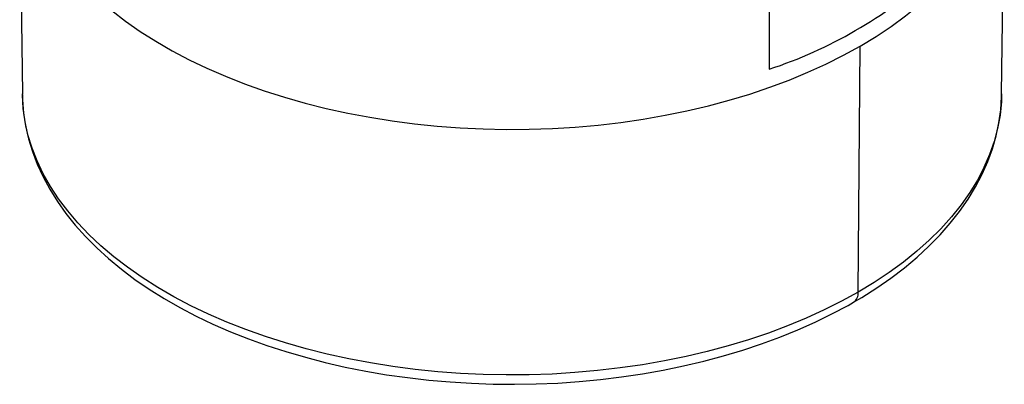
# Model space of a CAD drawing. Header units: millimetres. Extents: x 0 to 279, y 0 to 216.
# Tile 9 of 12: x 183 to 227, y 137 to 153. Entities that reach past the tile are written whole.
import ezdxf

# ---------------------------------------------------------------- set-up
doc = ezdxf.new("R2010")
doc.units = ezdxf.units.MM

msp = doc.modelspace()

# ---------------------------------------------------------------- linework, layer by layer
for p, q in [((182.823, 161.162), (182.941, 150.132)), ((226.704, 150.132), (226.822, 161.162)), ((216.317, 158.169), (216.317, 151.228)), ((220.295, 141.278), (220.379, 152.26)), ((182.941, 150.099), (182.941, 150.132))]:
    msp.add_line(p, q)
at = {"flags": 128}
for points in [[(220.379, 152.26), (221.091, 152.691), (221.767, 153.141), (222.406, 153.608), (223.007, 154.092), (223.567, 154.592), (224.086, 155.107), (224.563, 155.635), (224.997, 156.175), (225.386, 156.726), (225.73, 157.288), (226.028, 157.858), (226.279, 158.435), (226.483, 159.019), (226.64, 159.608), (226.748, 160.2), (226.809, 160.794), (226.822, 161.162)], [(186.934, 153.848), (187.554, 153.372), (188.211, 152.913), (188.906, 152.473), (189.635, 152.052), (190.398, 151.651), (191.192, 151.271), (192.017, 150.914), (192.869, 150.578), (193.748, 150.267), (194.651, 149.979), (195.577, 149.716), (196.523, 149.479), (197.487, 149.267), (198.467, 149.082), (199.461, 148.923), (200.467, 148.792), (201.483, 148.688), (202.506, 148.611), (203.534, 148.562), (204.565, 148.541), (205.596, 148.548), (206.626, 148.583), (207.651, 148.646), (208.671, 148.736), (209.682, 148.854), (210.682, 148.999), (211.67, 149.171), (212.642, 149.37), (213.598, 149.594), (214.534, 149.845), (215.448, 150.12), (216.339, 150.42), (217.205, 150.743), (218.044, 151.09), (218.854, 151.459), (219.633, 151.849), (220.379, 152.26)], [(220.295, 141.278), (219.553, 140.869), (218.779, 140.481), (217.973, 140.114), (217.139, 139.769), (216.278, 139.447), (215.391, 139.149), (214.482, 138.875), (213.551, 138.626), (212.6, 138.403), (211.633, 138.205), (210.651, 138.034), (209.656, 137.89), (208.65, 137.773), (207.636, 137.683), (206.616, 137.62), (205.592, 137.586), (204.566, 137.579), (203.541, 137.6), (202.518, 137.648), (201.501, 137.724), (200.491, 137.828), (199.49, 137.959), (198.501, 138.117), (197.526, 138.301), (196.567, 138.511), (195.626, 138.748), (194.706, 139.009), (193.807, 139.295), (192.933, 139.605), (192.085, 139.939), (191.265, 140.294), (190.475, 140.672), (189.716, 141.071), (188.991, 141.49), (188.3, 141.928), (187.646, 142.384), (187.029, 142.857), (186.452, 143.347), (185.915, 143.851), (185.419, 144.37), (184.967, 144.901), (184.557, 145.445), (184.193, 145.998), (183.873, 146.561), (183.6, 147.132), (183.373, 147.709), (183.194, 148.293), (183.062, 148.88), (182.978, 149.47), (182.942, 150.062), (182.941, 150.099)], [(182.946, 150.096), (182.949, 149.854), (182.996, 149.273), (183.086, 148.695), (183.219, 148.12), (183.393, 147.549), (183.609, 146.984), (183.866, 146.424), (184.165, 145.872), (184.505, 145.327), (184.886, 144.793), (185.306, 144.268), (185.765, 143.756), (186.263, 143.256), (186.797, 142.771), (187.367, 142.301), (187.971, 141.847), (188.609, 141.41), (189.278, 140.991), (189.977, 140.591), (190.705, 140.21), (191.46, 139.849), (192.241, 139.509), (193.046, 139.191), (193.873, 138.894), (194.721, 138.619), (195.589, 138.367), (196.474, 138.138), (197.374, 137.932), (198.289, 137.75), (199.217, 137.592), (200.155, 137.459), (201.101, 137.35), (202.055, 137.266), (203.014, 137.206), (203.977, 137.172), (204.941, 137.163), (205.904, 137.178), (206.866, 137.219), (207.824, 137.284), (208.776, 137.374), (209.721, 137.489), (210.656, 137.629), (211.581, 137.792), (212.492, 137.98), (213.389, 138.191), (214.27, 138.426), (215.132, 138.684), (215.976, 138.964), (216.798, 139.266), (217.597, 139.59), (218.372, 139.936), (219.121, 140.301), (219.842, 140.687), (220.088, 140.827)], [(220.088, 140.827), (220.453, 141.043), (221.119, 141.464), (221.754, 141.905), (222.356, 142.362), (222.923, 142.837), (223.455, 143.327), (223.951, 143.831), (224.408, 144.35), (224.825, 144.881), (225.203, 145.423), (225.539, 145.975), (225.833, 146.536), (226.085, 147.103), (226.295, 147.676), (226.461, 148.254), (226.584, 148.834), (226.664, 149.416), (226.702, 149.998), (226.7, 150.154)], [(226.704, 150.132), (226.691, 149.766), (226.631, 149.175), (226.523, 148.586), (226.367, 148), (226.164, 147.42), (225.914, 146.846), (225.618, 146.278), (225.276, 145.72), (224.889, 145.172), (224.457, 144.634), (223.983, 144.109), (223.467, 143.597), (222.909, 143.1), (222.312, 142.618), (221.676, 142.154), (221.004, 141.706), (220.295, 141.278)]]:
    msp.add_lwpolyline(points, dxfattribs=at)
for centre, radius, start, end in [((209.865, 170.792), 20.601, 288.2527, 311.742), ((219.798, 141.233), 0.499, 305.54, 5.1155)]:
    msp.add_arc(centre, radius, start, end)

doc.saveas('drawing.dxf')
